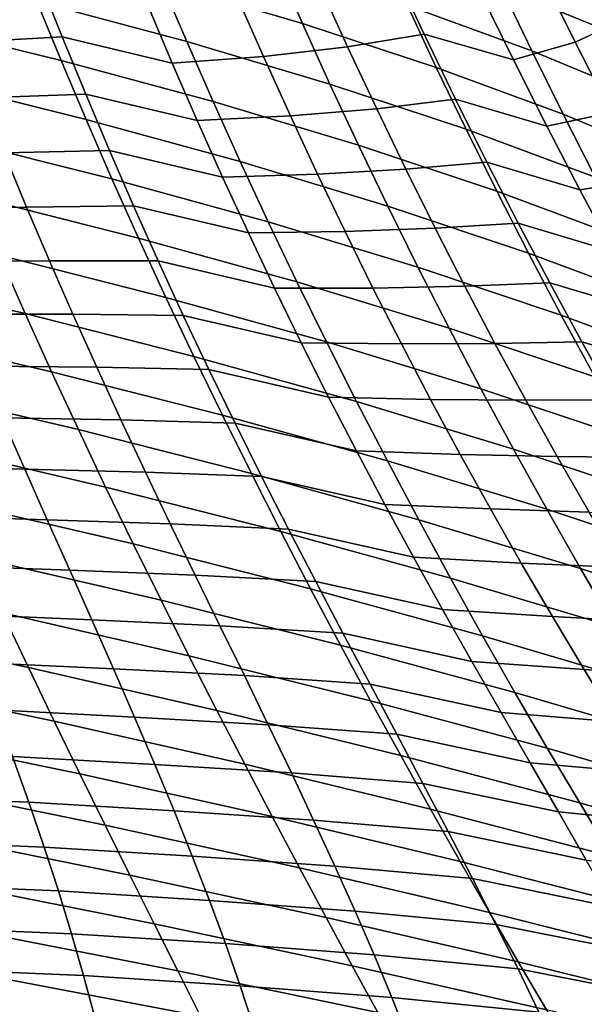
# Model space of a CAD drawing. Header units: metres. Extents: x -365 to 28, y -28 to 28.
# Tile 92 of 256: x -29.46 to -26.19, y -19.02 to -13.33. Entities that reach past the tile are written whole.
import ezdxf

# ---------------------------------------------------------------- set-up
doc = ezdxf.new("R2010")
doc.units = ezdxf.units.M
doc.layers.add('solid_24_501_103_XXX', color=7, linetype='CONTINUOUS')

msp = doc.modelspace()

# ---------------------------------------------------------------- linework, layer by layer
at = {"layer": 'solid_24_501_103_XXX'}
for points in [[(-27.821291, -13.346985, 54.170448), (-28.637171, -13.10699, 55.289181), (-28.779964, -12.761687, 55.032749), (-27.975792, -12.99523, 53.901489)], [(-26.00425, -13.411518, 50.15604), (-26.66913, -13.139009, 51.325356), (-26.840298, -12.768754, 51.051304), (-26.189034, -13.033283, 49.869549)], [(-26.171677, -12.856875, 102.78997), (-26.456442, -13.026369, 102.32151), (-26.243156, -13.454852, 102.111061), (-25.941454, -13.314835, 102.564415)], [(-28.489893, -13.452454, 55.556667), (-29.357798, -13.220251, 56.650127), (-29.493891, -12.880713, 56.39534), (-28.637171, -13.10699, 55.289181)], [(-26.493641, -13.506184, 51.609005), (-27.213926, -13.242691, 52.759247), (-27.376318, -12.882822, 52.488213), (-26.66913, -13.139009, 51.325356)], [(-29.217335, -13.560688, 56.916416), (-30.135639, -13.33538, 57.981953), (-30.26544, -13.000404, 57.728558), (-29.357798, -13.220251, 56.650127)], [(-27.04685, -13.601142, 53.040997), (-27.821291, -13.346985, 54.170448), (-27.975792, -12.99523, 53.901489), (-27.213926, -13.242691, 52.759247)], [(-27.301069, -13.01605, 101.622063), (-27.72897, -13.111444, 101.262245), (-27.559637, -13.482879, 101.085434), (-27.116602, -13.409437, 101.433586)], [(-26.796339, -13.157807, 101.894241), (-27.301069, -13.01605, 101.622063), (-27.116602, -13.409437, 101.433586), (-26.600426, -13.558623, 101.698349)], [(-26.456442, -13.026369, 102.32151), (-26.796339, -13.157807, 101.894241), (-26.600426, -13.558623, 101.698349), (-26.243156, -13.454852, 102.111061)], [(-29.344313, -13.089308, 100.492416), (-29.922123, -13.131142, 100.27182), (-29.798515, -13.457088, 100.124084), (-29.210135, -13.425622, 100.338402)], [(-28.717371, -13.237603, 100.655823), (-29.344313, -13.089308, 100.492416), (-29.210135, -13.425622, 100.338402), (-28.573626, -13.576835, 100.496834)], [(-27.661955, -13.698604, 54.450954), (-28.489893, -13.452454, 55.556667), (-28.637171, -13.10699, 55.289181), (-27.821291, -13.346985, 54.170448)], [(-27.72897, -13.111444, 101.262245), (-28.202061, -13.184671, 100.940186), (-28.046209, -13.53823, 100.773079), (-27.559637, -13.482879, 101.085434)], [(-25.814764, -13.786285, 50.452526), (-26.493641, -13.506184, 51.609005), (-26.66913, -13.139009, 51.325356), (-26.00425, -13.411518, 50.15604)], [(-28.202061, -13.184671, 100.940186), (-28.717371, -13.237603, 100.655823), (-28.573626, -13.576835, 100.496834), (-28.046209, -13.53823, 100.773079)], [(-28.33791, -13.798546, 55.836189), (-29.217335, -13.560688, 56.916416), (-29.357798, -13.220251, 56.650127), (-28.489893, -13.452454, 55.556667)], [(-26.31308, -13.871593, 51.903824), (-27.04685, -13.601142, 53.040997), (-27.213926, -13.242691, 52.759247), (-26.493641, -13.506184, 51.609005)], [(-25.941454, -13.314835, 102.564415), (-26.243156, -13.454852, 102.111061), (-26.034302, -13.861337, 101.906807), (-25.714754, -13.749938, 102.345062)], [(-29.072323, -13.902406, 57.195114), (-30.001612, -13.671879, 58.247181), (-30.135639, -13.33538, 57.981953), (-29.217335, -13.560688, 56.916416)], [(-26.874565, -13.959128, 53.334789), (-27.661955, -13.698604, 54.450954), (-27.821291, -13.346985, 54.170448), (-27.04685, -13.601142, 53.040997)], [(-29.210135, -13.425622, 100.338402), (-29.798515, -13.457088, 100.124084), (-29.673304, -13.778192, 99.9748), (-29.07473, -13.7558, 100.183411)], [(-28.573626, -13.576835, 100.496834), (-29.210135, -13.425622, 100.338402), (-29.07473, -13.7558, 100.183411), (-28.428902, -13.909127, 100.337234)], [(-27.116602, -13.409437, 101.433586), (-27.559637, -13.482879, 101.085434), (-27.391596, -13.841048, 100.910706), (-26.934826, -13.785812, 101.248909)], [(-26.600426, -13.558623, 101.698349), (-27.116602, -13.409437, 101.433586), (-26.934826, -13.785812, 101.248909), (-26.407709, -13.941086, 101.506958)], [(-27.497549, -14.050552, 54.744038), (-28.33791, -13.798546, 55.836189), (-28.489893, -13.452454, 55.556667), (-27.661955, -13.698604, 54.450954)], [(-27.559637, -13.482879, 101.085434), (-28.046209, -13.53823, 100.773079), (-27.890417, -13.881908, 100.606598), (-27.391596, -13.841048, 100.910706)], [(-26.243156, -13.454852, 102.111061), (-26.600426, -13.558623, 101.698349), (-26.407709, -13.941086, 101.506958), (-26.034302, -13.861337, 101.906807)], [(-28.046209, -13.53823, 100.773079), (-28.573626, -13.576835, 100.496834), (-28.428902, -13.909127, 100.337234), (-27.890417, -13.881908, 100.606598)], [(-25.619801, -14.158903, 50.760624), (-26.31308, -13.871593, 51.903824), (-26.493641, -13.506184, 51.609005), (-25.814764, -13.786285, 50.452526)], [(-28.181034, -14.145647, 56.128693), (-29.072323, -13.902406, 57.195114), (-29.217335, -13.560688, 56.916416), (-28.33791, -13.798546, 55.836189)], [(-26.126911, -14.236177, 52.211182), (-26.874565, -13.959128, 53.334789), (-27.04685, -13.601142, 53.040997), (-26.31308, -13.871593, 51.903824)], [(-28.922777, -14.245195, 57.486839), (-29.863352, -14.00975, 58.52486), (-30.001612, -13.671879, 58.247181), (-29.072323, -13.902406, 57.195114)], [(-26.696827, -14.317116, 53.641701), (-27.497549, -14.050552, 54.744038), (-27.661955, -13.698604, 54.450954), (-26.874565, -13.959128, 53.334789)], [(-29.07473, -13.7558, 100.183411), (-29.673304, -13.778192, 99.9748), (-29.546085, -14.095206, 99.823494), (-28.937506, -14.081065, 100.026756)], [(-28.428902, -13.909127, 100.337234), (-29.07473, -13.7558, 100.183411), (-28.937506, -14.081065, 100.026756), (-28.282402, -14.2362, 100.176147)], [(-27.327881, -14.403208, 55.050686), (-28.181034, -14.145647, 56.128693), (-28.33791, -13.798546, 55.836189), (-27.497549, -14.050552, 54.744038)], [(-26.934826, -13.785812, 101.248909), (-27.391596, -13.841048, 100.910706), (-27.223429, -14.189266, 100.736534), (-26.754232, -14.148681, 101.066345)], [(-26.407709, -13.941086, 101.506958), (-26.934826, -13.785812, 101.248909), (-26.754232, -14.148681, 101.066345), (-26.216648, -14.308738, 101.318352)], [(-27.890417, -13.881908, 100.606598), (-28.428902, -13.909127, 100.337234), (-28.282402, -14.2362, 100.176147), (-27.733404, -14.218699, 100.439362)], [(-27.391596, -13.841048, 100.910706), (-27.890417, -13.881908, 100.606598), (-27.733404, -14.218699, 100.439362), (-27.223429, -14.189266, 100.736534)], [(-26.034302, -13.861337, 101.906807), (-26.407709, -13.941086, 101.506958), (-26.216648, -14.308738, 101.318352), (-25.828644, -14.248978, 101.707245)], [(-25.418814, -14.5303, 51.081749), (-26.126911, -14.236177, 52.211182), (-26.31308, -13.871593, 51.903824), (-25.619801, -14.158903, 50.760624)], [(-28.019295, -14.493491, 56.434807), (-28.922777, -14.245195, 57.486839), (-29.072323, -13.902406, 57.195114), (-28.181034, -14.145647, 56.128693)], [(-25.934881, -14.600402, 52.532192), (-26.696827, -14.317116, 53.641701), (-26.874565, -13.959128, 53.334789), (-26.126911, -14.236177, 52.211182)], [(-28.768888, -14.588289, 57.791935), (-29.721035, -14.348264, 58.815327), (-29.863352, -14.00975, 58.52486), (-28.922777, -14.245195, 57.486839)], [(-26.513433, -14.675475, 53.962749), (-27.327881, -14.403208, 55.050686), (-27.497549, -14.050552, 54.744038), (-26.696827, -14.317116, 53.641701)], [(-30.061777, -14.419737, 99.500603), (-29.416464, -14.408885, 99.669685), (-29.546085, -14.095206, 99.823494), (-30.181889, -14.11237, 99.649918)], [(-28.937506, -14.081065, 100.026756), (-29.546085, -14.095206, 99.823494), (-29.416464, -14.408885, 99.669685), (-28.798023, -14.402193, 99.867905)], [(-28.282402, -14.2362, 100.176147), (-28.937506, -14.081065, 100.026756), (-28.798023, -14.402193, 99.867905), (-28.133663, -14.558848, 100.012993)], [(-27.153006, -14.756251, 55.371525), (-28.019295, -14.493491, 56.434807), (-28.181034, -14.145647, 56.128693), (-27.327881, -14.403208, 55.050686)], [(-26.754232, -14.148681, 101.066345), (-27.223429, -14.189266, 100.736534), (-27.053793, -14.530632, 100.561455), (-26.573305, -14.501547, 100.884254)], [(-26.216648, -14.308738, 101.318352), (-26.754232, -14.148681, 101.066345), (-26.573305, -14.501547, 100.884254), (-26.025692, -14.665123, 101.130806)], [(-27.733404, -14.218699, 100.439362), (-28.282402, -14.2362, 100.176147), (-28.133663, -14.558848, 100.012993), (-27.574383, -14.550218, 100.270477)], [(-27.223429, -14.189266, 100.736534), (-27.733404, -14.218699, 100.439362), (-27.574383, -14.550218, 100.270477), (-27.053793, -14.530632, 100.561455)], [(-27.852913, -14.841278, 56.754879), (-28.768888, -14.588289, 57.791935), (-28.922777, -14.245195, 57.486839), (-28.019295, -14.493491, 56.434807)], [(-25.828644, -14.248978, 101.707245), (-26.216648, -14.308738, 101.318352), (-26.025692, -14.665123, 101.130806), (-25.62454, -14.621497, 101.510521)], [(-25.73678, -14.964629, 52.86792), (-26.513433, -14.675475, 53.962749), (-26.696827, -14.317116, 53.641701), (-25.934881, -14.600402, 52.532192)], [(-28.610878, -14.930916, 58.110729), (-29.574854, -14.686675, 59.1189), (-29.721035, -14.348264, 58.815327), (-28.768888, -14.588289, 57.791935)], [(-28.798023, -14.402193, 99.867905), (-29.416464, -14.408885, 99.669685), (-29.284042, -14.719972, 99.512886), (-28.655849, -14.71996, 99.706329)], [(-28.133663, -14.558848, 100.012993), (-28.798023, -14.402193, 99.867905), (-28.655849, -14.71996, 99.706329), (-27.982231, -14.877836, 99.847221)], [(-29.425152, -15.024364, 59.435787), (-30.435041, -14.788713, 60.413368), (-30.573627, -14.454767, 60.111862), (-29.574854, -14.686675, 59.1189)], [(-29.939011, -14.725012, 99.348175), (-29.284042, -14.719972, 99.512886), (-29.416464, -14.408885, 99.669685), (-30.061777, -14.419737, 99.500603)], [(-26.324463, -15.033835, 54.298569), (-27.153006, -14.756251, 55.371525), (-27.327881, -14.403208, 55.050686), (-26.513433, -14.675475, 53.962749)], [(-26.973164, -15.108844, 55.706917), (-27.852913, -14.841278, 56.754879), (-28.019295, -14.493491, 56.434807), (-27.153006, -14.756251, 55.371525)], [(-26.573305, -14.501547, 100.884254), (-27.053793, -14.530632, 100.561455), (-26.881908, -14.866663, 100.38456), (-26.390646, -14.847588, 100.701065)], [(-26.025692, -14.665123, 101.130806), (-26.573305, -14.501547, 100.884254), (-26.390646, -14.847588, 100.701065), (-25.833326, -15.013707, 100.942627)], [(-27.574383, -14.550218, 100.270477), (-28.133663, -14.558848, 100.012993), (-27.982231, -14.877836, 99.847221), (-27.412859, -14.877263, 100.099335)], [(-27.053793, -14.530632, 100.561455), (-27.574383, -14.550218, 100.270477), (-27.412859, -14.877263, 100.099335), (-26.881908, -14.866663, 100.38456)], [(-27.682137, -15.188206, 57.089241), (-28.610878, -14.930916, 58.110729), (-28.768888, -14.588289, 57.791935), (-27.852913, -14.841278, 56.754879)], [(-28.449133, -15.272426, 58.443409), (-29.425152, -15.024364, 59.435787), (-29.574854, -14.686675, 59.1189), (-28.610878, -14.930916, 58.110729)], [(-25.532713, -15.328436, 53.218998), (-26.324463, -15.033835, 54.298569), (-26.513433, -14.675475, 53.962749), (-25.73678, -14.964629, 52.86792)], [(-29.813869, -15.028185, 99.192421), (-29.148712, -15.028886, 99.35273), (-29.284042, -14.719972, 99.512886), (-29.939011, -14.725012, 99.348175)], [(-28.655849, -14.71996, 99.706329), (-29.284042, -14.719972, 99.512886), (-29.148712, -15.028886, 99.35273), (-28.510559, -15.035127, 99.541496)], [(-27.982231, -14.877836, 99.847221), (-28.655849, -14.71996, 99.706329), (-28.510559, -15.035127, 99.541496), (-27.827654, -15.193929, 99.678261)], [(-29.27235, -15.360778, 59.766148), (-30.293522, -15.121794, 60.727806), (-30.435041, -14.788713, 60.413368), (-29.425152, -15.024364, 59.435787)], [(-26.130188, -15.391322, 54.649536), (-26.973164, -15.108844, 55.706917), (-27.153006, -14.756251, 55.371525), (-26.324463, -15.033835, 54.298569)], [(-26.788641, -15.460155, 56.05719), (-27.682137, -15.188206, 57.089241), (-27.852913, -14.841278, 56.754879), (-26.973164, -15.108844, 55.706917)], [(-26.390646, -14.847588, 100.701065), (-26.881908, -14.866663, 100.38456), (-26.707245, -15.198166, 100.205185), (-26.205479, -15.188221, 100.515869)], [(-25.833326, -15.013707, 100.942627), (-26.390646, -14.847588, 100.701065), (-26.205479, -15.188221, 100.515869), (-25.638527, -15.356548, 100.752632)], [(-27.412859, -14.877263, 100.099335), (-27.982231, -14.877836, 99.847221), (-27.827654, -15.193929, 99.678261), (-27.248341, -15.200621, 99.925316)], [(-26.881908, -14.866663, 100.38456), (-27.412859, -14.877263, 100.099335), (-27.248341, -15.200621, 99.925316), (-26.707245, -15.198166, 100.205185)], [(-27.507395, -15.533594, 57.438061), (-28.449133, -15.272426, 58.443409), (-28.610878, -14.930916, 58.110729), (-27.682137, -15.188206, 57.089241)], [(-29.686684, -15.329187, 99.033157), (-29.010788, -15.335557, 99.188988), (-29.148712, -15.028886, 99.35273), (-29.813869, -15.028185, 99.192421)], [(-28.284111, -15.612223, 58.790104), (-29.27235, -15.360778, 59.766148), (-29.425152, -15.024364, 59.435787), (-28.449133, -15.272426, 58.443409)], [(-28.510559, -15.035127, 99.541496), (-29.148712, -15.028886, 99.35273), (-29.010788, -15.335557, 99.188988), (-28.362108, -15.348021, 99.373016)], [(-27.827654, -15.193929, 99.678261), (-28.510559, -15.035127, 99.541496), (-28.362108, -15.348021, 99.373016), (-27.669655, -15.507686, 99.505638)], [(-25.32299, -15.690911, 53.585808), (-26.130188, -15.391322, 54.649536), (-26.324463, -15.033835, 54.298569), (-25.532713, -15.328436, 53.218998)], [(-29.116873, -15.695363, 60.110134), (-30.149454, -15.453498, 61.055351), (-30.293522, -15.121794, 60.727806), (-29.27235, -15.360778, 59.766148)], [(-25.930929, -15.747076, 55.015968), (-26.788641, -15.460155, 56.05719), (-26.973164, -15.108844, 55.706917), (-26.130188, -15.391322, 54.649536)], [(-27.248341, -15.200621, 99.925316), (-27.827654, -15.193929, 99.678261), (-27.669655, -15.507686, 99.505638), (-27.080339, -15.521075, 99.747826)], [(-26.599915, -15.809473, 56.422482), (-27.507395, -15.533594, 57.438061), (-27.682137, -15.188206, 57.089241), (-26.788641, -15.460155, 56.05719)], [(-26.707245, -15.198166, 100.205185), (-27.248341, -15.200621, 99.925316), (-27.080339, -15.521075, 99.747826), (-26.529272, -15.525944, 100.022667)], [(-26.205479, -15.188221, 100.515869), (-26.707245, -15.198166, 100.205185), (-26.529272, -15.525944, 100.022667), (-26.017233, -15.524264, 100.32795)], [(-25.638527, -15.356548, 100.752632), (-26.205479, -15.188221, 100.515869), (-26.017233, -15.524264, 100.32795), (-25.440699, -15.694484, 100.560066)], [(-27.329193, -15.876807, 57.801437), (-28.284111, -15.612223, 58.790104), (-28.449133, -15.272426, 58.443409), (-27.507395, -15.533594, 57.438061)], [(-29.557781, -15.627952, 98.870193), (-28.870623, -15.639874, 99.021461), (-29.010788, -15.335557, 99.188988), (-29.686684, -15.329187, 99.033157)], [(-28.116276, -15.949715, 59.150948), (-29.116873, -15.695363, 60.110134), (-29.27235, -15.360778, 59.766148), (-28.284111, -15.612223, 58.790104)], [(-28.362108, -15.348021, 99.373016), (-29.010788, -15.335557, 99.188988), (-28.870623, -15.639874, 99.021461), (-28.21085, -15.658507, 99.200676)], [(-27.669655, -15.507686, 99.505638), (-28.362108, -15.348021, 99.373016), (-28.21085, -15.658507, 99.200676), (-27.508511, -15.819028, 99.329071)], [(-28.959137, -16.027565, 60.467907), (-30.003222, -15.783316, 61.396183), (-30.149454, -15.453498, 61.055351), (-29.116873, -15.695363, 60.110134)], [(-25.727219, -16.100351, 55.397984), (-26.599915, -15.809473, 56.422482), (-26.788641, -15.460155, 56.05719), (-25.930929, -15.747076, 55.015968)], [(-27.080339, -15.521075, 99.747826), (-27.669655, -15.507686, 99.505638), (-27.508511, -15.819028, 99.329071), (-26.908628, -15.839103, 99.566338)], [(-26.407534, -16.156126, 56.802876), (-27.329193, -15.876807, 57.801437), (-27.507395, -15.533594, 57.438061), (-26.599915, -15.809473, 56.422482)], [(-26.529272, -15.525944, 100.022667), (-27.080339, -15.521075, 99.747826), (-26.908628, -15.839103, 99.566338), (-26.347466, -15.850793, 99.836349)], [(-26.017233, -15.524264, 100.32795), (-26.529272, -15.525944, 100.022667), (-26.347466, -15.850793, 99.836349), (-25.825344, -15.856536, 100.136597)], [(-29.557781, -15.627952, 98.870193), (-30.275368, -15.614315, 98.753006), (-30.157654, -15.905764, 98.591125), (-29.427557, -15.924381, 98.703369)], [(-29.427557, -15.924381, 98.703369), (-28.728567, -15.941724, 98.849945), (-28.870623, -15.639874, 99.021461), (-29.557781, -15.627952, 98.870193)], [(-28.21085, -15.658507, 99.200676), (-28.870623, -15.639874, 99.021461), (-28.728567, -15.941724, 98.849945), (-28.057154, -15.96643, 99.024231)], [(-27.148037, -16.217213, 58.179478), (-28.116276, -15.949715, 59.150948), (-28.284111, -15.612223, 58.790104), (-27.329193, -15.876807, 57.801437)], [(-27.946089, -16.284306, 59.52607), (-28.959137, -16.027565, 60.467907), (-29.116873, -15.695363, 60.110134), (-28.116276, -15.949715, 59.150948)], [(-27.508511, -15.819028, 99.329071), (-28.21085, -15.658507, 99.200676), (-28.057154, -15.96643, 99.024231), (-27.344601, -16.127758, 99.148323)], [(-28.799568, -16.356833, 60.839615), (-29.855211, -16.110735, 61.750484), (-30.003222, -15.783316, 61.396183), (-28.959137, -16.027565, 60.467907)], [(-26.908628, -15.839103, 99.566338), (-27.508511, -15.819028, 99.329071), (-27.344601, -16.127758, 99.148323), (-26.733543, -16.154537, 99.3806)], [(-25.519655, -16.450443, 55.795631), (-26.407534, -16.156126, 56.802876), (-26.599915, -15.809473, 56.422482), (-25.727219, -16.100351, 55.397984)], [(-26.212053, -16.499441, 57.198448), (-27.148037, -16.217213, 58.179478), (-27.329193, -15.876807, 57.801437), (-26.407534, -16.156126, 56.802876)], [(-26.347466, -15.850793, 99.836349), (-26.908628, -15.839103, 99.566338), (-26.733543, -16.154537, 99.3806), (-26.161661, -16.173096, 99.645729)], [(-25.825344, -15.856536, 100.136597), (-26.347466, -15.850793, 99.836349), (-26.161661, -16.173096, 99.645729), (-25.629257, -16.185837, 99.941109)], [(-29.427557, -15.924381, 98.703369), (-30.157654, -15.905764, 98.591125), (-30.04052, -16.194561, 98.426048), (-29.296886, -16.218143, 98.532867)], [(-29.296886, -16.218143, 98.532867), (-28.58507, -16.240946, 98.674286), (-28.728567, -15.941724, 98.849945), (-29.427557, -15.924381, 98.703369)], [(-28.057154, -15.96643, 99.024231), (-28.728567, -15.941724, 98.849945), (-28.58507, -16.240946, 98.674286), (-27.901396, -16.271627, 98.843468)], [(-26.964428, -16.554176, 58.572289), (-27.946089, -16.284306, 59.52607), (-28.116276, -15.949715, 59.150948), (-27.148037, -16.217213, 58.179478)], [(-27.344601, -16.127758, 99.148323), (-28.057154, -15.96643, 99.024231), (-27.901396, -16.271627, 98.843468), (-27.178303, -16.43368, 98.963173)], [(-27.774014, -16.615402, 59.915596), (-28.799568, -16.356833, 60.839615), (-28.959137, -16.027565, 60.467907), (-27.946089, -16.284306, 59.52607)], [(-28.638678, -16.682524, 61.225185), (-29.705885, -16.43515, 62.118229), (-29.855211, -16.110735, 61.750484), (-28.799568, -16.356833, 60.839615)], [(-26.733543, -16.154537, 99.3806), (-27.344601, -16.127758, 99.148323), (-27.178303, -16.43368, 98.963173), (-26.555479, -16.467134, 99.190346)], [(-26.161661, -16.173096, 99.645729), (-26.733543, -16.154537, 99.3806), (-26.555479, -16.467134, 99.190346), (-25.972239, -16.492607, 99.450508)], [(-25.308838, -16.796642, 56.208961), (-26.212053, -16.499441, 57.198448), (-26.407534, -16.156126, 56.802876), (-25.519655, -16.450443, 55.795631)], [(-29.296886, -16.218143, 98.532867), (-30.04052, -16.194561, 98.426048), (-29.924997, -16.480347, 98.258064), (-29.166885, -16.508789, 98.359001)], [(-29.166885, -16.508789, 98.359001), (-28.441139, -16.537098, 98.494736), (-28.58507, -16.240946, 98.674286), (-29.296886, -16.218143, 98.532867)], [(-26.014019, -16.838751, 57.609272), (-26.964428, -16.554176, 58.572289), (-27.148037, -16.217213, 58.179478), (-26.212053, -16.499441, 57.198448)], [(-27.901396, -16.271627, 98.843468), (-28.58507, -16.240946, 98.674286), (-28.441139, -16.537098, 98.494736), (-27.744116, -16.573858, 98.658279)], [(-27.178303, -16.43368, 98.963173), (-27.901396, -16.271627, 98.843468), (-27.744116, -16.573858, 98.658279), (-27.010027, -16.736576, 98.773407)], [(-26.778875, -16.887066, 58.979965), (-27.774014, -16.615402, 59.915596), (-27.946089, -16.284306, 59.52607), (-26.964428, -16.554176, 58.572289)], [(-27.600607, -16.942337, 60.319397), (-28.638678, -16.682524, 61.225185), (-28.799568, -16.356833, 60.839615), (-27.774014, -16.615402, 59.915596)], [(-28.477139, -17.003832, 61.624088), (-29.555882, -16.755735, 62.498913), (-29.705885, -16.43515, 62.118229), (-28.638678, -16.682524, 61.225185)], [(-26.555479, -16.467134, 99.190346), (-27.178303, -16.43368, 98.963173), (-27.010027, -16.736576, 98.773407), (-26.37484, -16.776646, 98.995331)], [(-29.166885, -16.508789, 98.359001), (-29.924997, -16.480347, 98.258064), (-29.812117, -16.76277, 98.087456), (-29.038666, -16.795876, 98.182106)], [(-25.972239, -16.492607, 99.450508), (-26.555479, -16.467134, 99.190346), (-26.37484, -16.776646, 98.995331), (-25.779619, -16.809032, 99.250443)], [(-25.095369, -17.138245, 56.638027), (-26.014019, -16.838751, 57.609272), (-26.212053, -16.499441, 57.198448), (-25.308838, -16.796642, 56.208961)], [(-29.405867, -17.071636, 62.891979), (-30.523191, -16.834944, 63.734653), (-30.662661, -16.51927, 63.359711), (-29.555882, -16.755735, 62.498913)], [(-29.038666, -16.795876, 98.182106), (-28.297979, -16.829639, 98.311653), (-28.441139, -16.537098, 98.494736), (-29.166885, -16.508789, 98.359001)], [(-27.744116, -16.573858, 98.658279), (-28.441139, -16.537098, 98.494736), (-28.297979, -16.829639, 98.311653), (-27.58647, -16.872557, 98.468971)], [(-25.813988, -17.17338, 58.035423), (-26.778875, -16.887066, 58.979965), (-26.964428, -16.554176, 58.572289), (-26.014019, -16.838751, 57.609272)], [(-26.591984, -17.215195, 59.402336), (-27.600607, -16.942337, 60.319397), (-27.774014, -16.615402, 59.915596), (-26.778875, -16.887066, 58.979965)], [(-27.010027, -16.736576, 98.773407), (-27.744116, -16.573858, 98.658279), (-27.58647, -16.872557, 98.468971), (-26.840706, -17.035955, 98.579178)], [(-27.426579, -17.26433, 60.736935), (-28.477139, -17.003832, 61.624088), (-28.638678, -16.682524, 61.225185), (-27.600607, -16.942337, 60.319397)], [(-29.038666, -16.795876, 98.182106), (-29.812117, -16.76277, 98.087456), (-29.702799, -17.041441, 97.914558), (-28.913345, -17.078951, 98.002502)], [(-28.315645, -17.319935, 62.035763), (-29.405867, -17.071636, 62.891979), (-29.555882, -16.755735, 62.498913), (-28.477139, -17.003832, 61.624088)], [(-26.37484, -16.776646, 98.995331), (-27.010027, -16.736576, 98.773407), (-26.840706, -17.035955, 98.579178), (-26.192097, -17.082787, 98.795372)], [(-25.779619, -16.809032, 99.250443), (-26.37484, -16.776646, 98.995331), (-26.192097, -17.082787, 98.795372), (-25.584227, -17.122074, 99.04525)], [(-29.256504, -17.381998, 63.296867), (-30.384287, -17.145563, 64.12104), (-30.523191, -16.834944, 63.734653), (-29.405867, -17.071636, 62.891979)], [(-28.913345, -17.078951, 98.002502), (-28.15679, -17.118031, 98.125404), (-28.297979, -16.829639, 98.311653), (-29.038666, -16.795876, 98.182106)], [(-27.58647, -16.872557, 98.468971), (-28.297979, -16.829639, 98.311653), (-28.15679, -17.118031, 98.125404), (-27.429752, -17.167084, 98.275963)], [(-26.840706, -17.035955, 98.579178), (-27.58647, -16.872557, 98.468971), (-27.429752, -17.167084, 98.275963), (-26.671656, -17.331123, 98.380913)], [(-25.612616, -17.502636, 58.476677), (-26.591984, -17.215195, 59.402336), (-26.778875, -16.887066, 58.979965), (-25.813988, -17.17338, 58.035423)], [(-26.404501, -17.537813, 59.83884), (-27.426579, -17.26433, 60.736935), (-27.600607, -16.942337, 60.319397), (-26.591984, -17.215195, 59.402336)], [(-27.252657, -17.580589, 61.167633), (-28.315645, -17.319935, 62.035763), (-28.477139, -17.003832, 61.624088), (-27.426579, -17.26433, 60.736935)], [(-28.913345, -17.078951, 98.002502), (-29.702799, -17.041441, 97.914558), (-29.597715, -17.315899, 97.739853), (-28.791889, -17.357559, 97.820595)], [(-28.154894, -17.630009, 62.459637), (-29.256504, -17.381998, 63.296867), (-29.405867, -17.071636, 62.891979), (-28.315645, -17.319935, 62.035763)], [(-26.192097, -17.082787, 98.795372), (-26.840706, -17.035955, 98.579178), (-26.671656, -17.331123, 98.380913), (-26.00835, -17.384933, 98.590698)], [(-28.791889, -17.357559, 97.820595), (-28.018768, -17.40173, 97.936363), (-28.15679, -17.118031, 98.125404), (-28.913345, -17.078951, 98.002502)], [(-27.429752, -17.167084, 98.275963), (-28.15679, -17.118031, 98.125404), (-28.018768, -17.40173, 97.936363), (-27.275255, -17.456804, 98.079659)], [(-25.584227, -17.122074, 99.04525), (-26.192097, -17.082787, 98.795372), (-26.00835, -17.384933, 98.590698), (-25.38661, -17.431368, 98.834763)], [(-29.108458, -17.685965, 63.713009), (-30.24658, -17.450245, 64.518318), (-30.384287, -17.145563, 64.12104), (-29.256504, -17.381998, 63.296867)], [(-26.671656, -17.331123, 98.380913), (-27.429752, -17.167084, 98.275963), (-27.275255, -17.456804, 98.079659), (-26.504206, -17.621374, 98.179054)], [(-25.410681, -17.825802, 58.932468), (-26.404501, -17.537813, 59.83884), (-26.591984, -17.215195, 59.402336), (-25.612616, -17.502636, 58.476677)], [(-26.217182, -17.854164, 60.288898), (-27.252657, -17.580589, 61.167633), (-27.426579, -17.26433, 60.736935), (-26.404501, -17.537813, 59.83884)], [(-28.791889, -17.357559, 97.820595), (-29.597715, -17.315899, 97.739853), (-29.497503, -17.585676, 97.56382), (-28.675022, -17.631224, 97.636894)], [(-28.675022, -17.631224, 97.636894), (-27.884922, -17.680222, 97.744972), (-28.018768, -17.40173, 97.936363), (-28.791889, -17.357559, 97.820595)], [(-27.079565, -17.890326, 61.610916), (-28.154894, -17.630009, 62.459637), (-28.315645, -17.319935, 62.035763), (-27.252657, -17.580589, 61.167633)], [(-26.00835, -17.384933, 98.590698), (-26.671656, -17.331123, 98.380913), (-26.504206, -17.621374, 98.179054), (-25.82502, -17.682291, 98.381798)], [(-27.995575, -17.933229, 62.895142), (-29.108458, -17.685965, 63.713009), (-29.256504, -17.381998, 63.296867), (-28.154894, -17.630009, 62.459637)], [(-27.275255, -17.456804, 98.079659), (-28.018768, -17.40173, 97.936363), (-27.884922, -17.680222, 97.744972), (-27.12426, -17.741087, 97.88047)], [(-28.962387, -17.982706, 64.139809), (-30.110704, -17.748117, 64.925903), (-30.24658, -17.450245, 64.518318), (-29.108458, -17.685965, 63.713009)], [(-26.504206, -17.621374, 98.179054), (-27.275255, -17.456804, 98.079659), (-27.12426, -17.741087, 97.88047), (-26.339691, -17.906004, 97.974022)], [(-29.497503, -17.585676, 97.56382), (-30.347118, -17.554516, 97.519783), (-30.268879, -17.816486, 97.350624), (-29.402798, -17.850302, 97.386948)], [(-28.675022, -17.631224, 97.636894), (-29.497503, -17.585676, 97.56382), (-29.402798, -17.850302, 97.386948), (-28.563444, -17.899467, 97.451912)], [(-26.030785, -18.163492, 60.751923), (-27.079565, -17.890326, 61.610916), (-27.252657, -17.580589, 61.167633), (-26.217182, -17.854164, 60.288898)], [(-25.208977, -18.142157, 59.402199), (-26.217182, -17.854164, 60.288898), (-26.404501, -17.537813, 59.83884), (-25.410681, -17.825802, 58.932468)], [(-28.563444, -17.899467, 97.451912), (-27.756037, -17.953024, 97.551796), (-27.884922, -17.680222, 97.744972), (-28.675022, -17.631224, 97.636894)], [(-26.908026, -18.192747, 62.066204), (-27.995575, -17.933229, 62.895142), (-28.154894, -17.630009, 62.459637), (-27.079565, -17.890326, 61.610916)], [(-25.82502, -17.682291, 98.381798), (-26.504206, -17.621374, 98.179054), (-26.339691, -17.906004, 97.974022), (-25.64353, -17.974062, 98.169136)], [(-27.838377, -18.228807, 63.341656), (-28.962387, -17.982706, 64.139809), (-29.108458, -17.685965, 63.713009), (-27.995575, -17.933229, 62.895142)], [(-27.12426, -17.741087, 97.88047), (-27.884922, -17.680222, 97.744972), (-27.756037, -17.953024, 97.551796), (-26.9778, -18.019379, 97.678909)], [(-28.818903, -18.271645, 64.576309), (-29.977247, -18.038557, 65.342903), (-30.110704, -17.748117, 64.925903), (-28.962387, -17.982706, 64.139809)], [(-26.339691, -17.906004, 97.974022), (-27.12426, -17.741087, 97.88047), (-26.9778, -18.019379, 97.678909), (-26.179333, -18.184362, 97.766289)], [(-29.402798, -17.850302, 97.386948), (-30.268879, -17.816486, 97.350624), (-30.196554, -18.073334, 97.181183), (-29.314199, -18.109331, 97.209702)], [(-28.563444, -17.899467, 97.451912), (-29.402798, -17.850302, 97.386948), (-29.314199, -18.109331, 97.209702), (-28.457857, -18.161814, 97.266182)], [(-25.008289, -18.450979, 59.885281), (-26.030785, -18.163492, 60.751923), (-26.217182, -17.854164, 60.288898), (-25.208977, -18.142157, 59.402199)], [(-28.457857, -18.161814, 97.266182), (-27.632875, -18.219652, 97.357384), (-27.756037, -17.953024, 97.551796), (-28.563444, -17.899467, 97.451912)], [(-25.846066, -18.465038, 61.227333), (-26.908026, -18.192747, 62.066204), (-27.079565, -17.890326, 61.610916), (-26.030785, -18.163492, 60.751923)], [(-25.64353, -17.974062, 98.169136), (-26.339691, -17.906004, 97.974022), (-26.179333, -18.184362, 97.766289), (-25.465302, -18.259447, 97.953194)], [(-27.683939, -18.516211, 63.798153), (-28.818903, -18.271645, 64.576309), (-28.962387, -17.982706, 64.139809), (-27.838377, -18.228807, 63.341656)], [(-26.738758, -18.487104, 62.532852), (-27.838377, -18.228807, 63.341656), (-27.995575, -17.933229, 62.895142), (-26.908026, -18.192747, 62.066204)], [(-26.9778, -18.019379, 97.678909), (-27.756037, -17.953024, 97.551796), (-27.632875, -18.219652, 97.357384), (-26.836725, -18.291191, 97.475578)], [(-28.678587, -18.552341, 65.021332), (-29.846762, -18.321096, 65.768188), (-29.977247, -18.038557, 65.342903), (-28.818903, -18.271645, 64.576309)], [(-26.179333, -18.184362, 97.766289), (-26.9778, -18.019379, 97.678909), (-26.836725, -18.291191, 97.475578), (-26.024063, -18.455957, 97.556442)], [(-29.314199, -18.109331, 97.209702), (-30.196554, -18.073334, 97.181183), (-30.130222, -18.324993, 97.011505), (-29.231995, -18.362576, 97.032265)], [(-28.457857, -18.161814, 97.266182), (-29.314199, -18.109331, 97.209702), (-29.231995, -18.362576, 97.032265), (-28.358904, -18.417833, 97.080177)], [(-28.358904, -18.417833, 97.080177), (-27.516212, -18.479628, 97.162292), (-27.632875, -18.219652, 97.357384), (-28.457857, -18.161814, 97.266182)], [(-25.663767, -18.758101, 61.714451), (-26.738758, -18.487104, 62.532852), (-26.908026, -18.192747, 62.066204), (-25.846066, -18.465038, 61.227333)], [(-27.532869, -18.795027, 64.263405), (-28.678587, -18.552341, 65.021332), (-28.818903, -18.271645, 64.576309), (-27.683939, -18.516211, 63.798153)], [(-26.572424, -18.772915, 63.009766), (-27.683939, -18.516211, 63.798153), (-27.838377, -18.228807, 63.341656), (-26.738758, -18.487104, 62.532852)], [(-26.836725, -18.291191, 97.475578), (-27.632875, -18.219652, 97.357384), (-27.516212, -18.479628, 97.162292), (-26.701876, -18.55604, 97.271057)], [(-29.231995, -18.362576, 97.032265), (-30.130222, -18.324993, 97.011505), (-30.06996, -18.571407, 96.841606), (-29.156265, -18.610006, 96.854668)], [(-28.542027, -18.824362, 65.473701), (-29.719805, -18.59528, 66.20063), (-29.846762, -18.321096, 65.768188), (-28.678587, -18.552341, 65.021332)], [(-26.024063, -18.455957, 97.556442), (-26.836725, -18.291191, 97.475578), (-26.701876, -18.55604, 97.271057), (-25.874758, -18.72032, 97.345085)], [(-28.358904, -18.417833, 97.080177), (-29.231995, -18.362576, 97.032265), (-29.156265, -18.610006, 96.854668), (-28.266836, -18.6674, 96.894051)], [(-28.266836, -18.6674, 96.894051), (-27.406712, -18.732542, 96.967003), (-27.516212, -18.479628, 97.162292), (-28.358904, -18.417833, 97.080177)], [(-26.701876, -18.55604, 97.271057), (-27.516212, -18.479628, 97.162292), (-27.406712, -18.732542, 96.967003), (-26.574089, -18.813437, 97.065948)], [(-25.484585, -19.042238, 62.21212), (-26.572424, -18.772915, 63.009766), (-26.738758, -18.487104, 62.532852), (-25.663767, -18.758101, 61.714451)], [(-27.385784, -19.06485, 64.736206), (-28.542027, -18.824362, 65.473701), (-28.678587, -18.552341, 65.021332), (-27.532869, -18.795027, 64.263405)], [(-26.409664, -19.049793, 63.495686), (-27.532869, -18.795027, 64.263405), (-27.683939, -18.516211, 63.798153), (-26.572424, -18.772915, 63.009766)], [(-25.874758, -18.72032, 97.345085), (-26.701876, -18.55604, 97.271057), (-26.574089, -18.813437, 97.065948), (-25.732296, -18.97698, 97.132805)], [(-29.156265, -18.610006, 96.854668), (-30.06996, -18.571407, 96.841606), (-30.015841, -18.812515, 96.671524), (-29.087101, -18.851593, 96.676941)], [(-28.4098, -19.087269, 65.932251), (-29.596928, -18.860647, 66.639107), (-29.719805, -18.59528, 66.20063), (-28.542027, -18.824362, 65.473701)], [(-28.266836, -18.6674, 96.894051), (-29.156265, -18.610006, 96.854668), (-29.087101, -18.851593, 96.676941), (-28.181751, -18.910519, 96.707825)], [(-28.181751, -18.910519, 96.707825), (-27.3046, -18.978346, 96.771629), (-27.406712, -18.732542, 96.967003), (-28.266836, -18.6674, 96.894051)], [(-26.574089, -18.813437, 97.065948), (-27.406712, -18.732542, 96.967003), (-27.3046, -18.978346, 96.771629), (-26.454029, -19.063038, 96.860695)], [(-25.309189, -19.317099, 62.719036), (-26.409664, -19.049793, 63.495686), (-26.572424, -18.772915, 63.009766), (-25.484585, -19.042238, 62.21212)], [(-29.36558, -19.363186, 67.529518), (-30.613619, -19.095348, 68.085312), (-30.721285, -18.840733, 67.653709), (-29.478689, -19.116741, 67.082474)], [(-29.087101, -18.851593, 96.676941), (-30.015841, -18.812515, 96.671524), (-29.967897, -19.048359, 96.50116), (-29.024582, -19.087309, 96.4991)], [(-27.243294, -19.325266, 65.215332), (-28.4098, -19.087269, 65.932251), (-28.542027, -18.824362, 65.473701), (-27.385784, -19.06485, 64.736206)], [(-26.251123, -19.317358, 63.989342), (-27.385784, -19.06485, 64.736206), (-27.532869, -18.795027, 64.263405), (-26.409664, -19.049793, 63.495686)], [(-25.732296, -18.97698, 97.132805), (-26.574089, -18.813437, 97.065948), (-26.454029, -19.063038, 96.860695), (-25.597521, -19.225498, 96.920189)], [(-28.282494, -19.340631, 66.395798), (-29.478689, -19.116741, 67.082474), (-29.596928, -18.860647, 66.639107), (-28.4098, -19.087269, 65.932251)], [(-28.181751, -18.910519, 96.707825), (-29.087101, -18.851593, 96.676941), (-29.024582, -19.087309, 96.4991), (-28.103745, -19.147192, 96.521515)], [(-28.103745, -19.147192, 96.521515), (-27.209988, -19.217073, 96.576187), (-27.3046, -18.978346, 96.771629), (-28.181751, -18.910519, 96.707825)], [(-26.454029, -19.063038, 96.860695), (-27.3046, -18.978346, 96.771629), (-27.209988, -19.217073, 96.576187), (-26.341887, -19.304861, 96.655365)]]:
    msp.add_3dface(points, dxfattribs=at)

doc.saveas('drawing.dxf')
